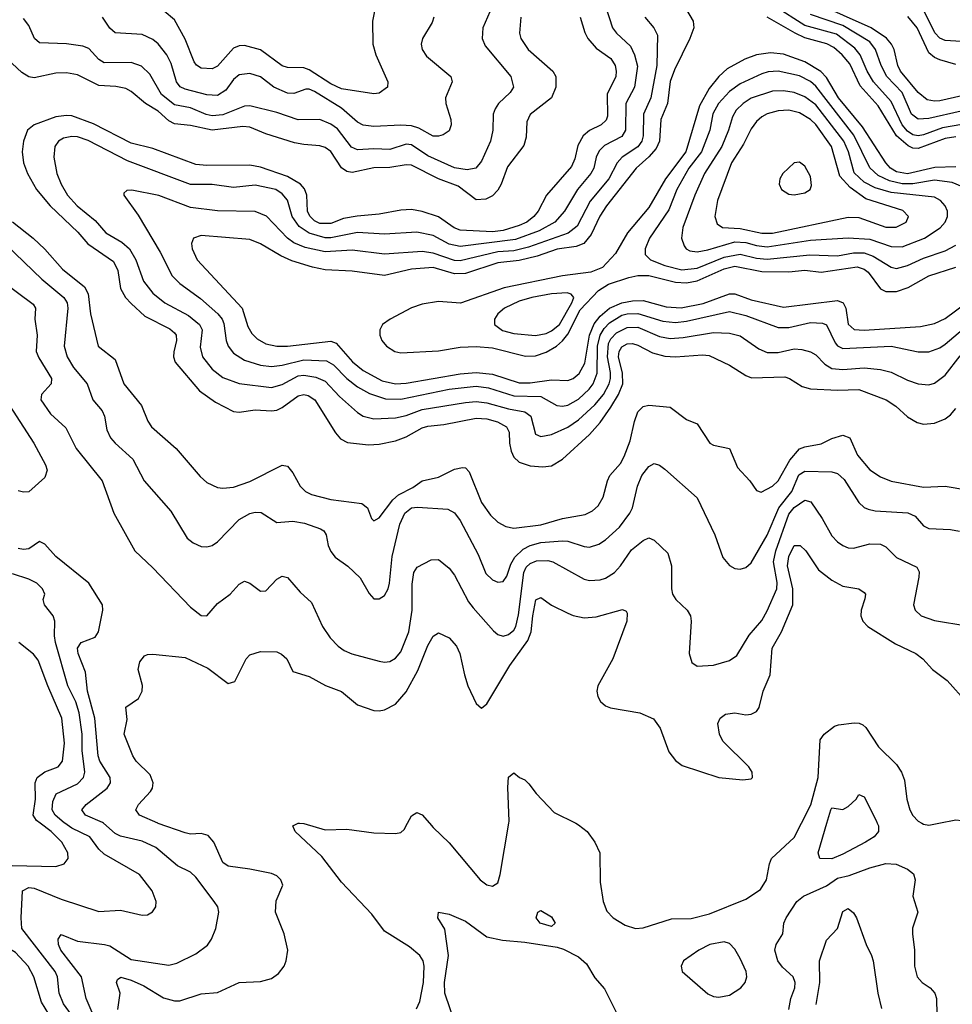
# Model space of a CAD drawing. Header units: inches. Extents: x 1308407 to 1441228, y 959628 to 1036311.
# Tile 113 of 256: x 1371076 to 1374537, y 989329 to 992980. Entities that reach past the tile are written whole.
import ezdxf

# ---------------------------------------------------------------- set-up
doc = ezdxf.new("R2010")
doc.units = ezdxf.units.IN
doc.header["$MEASUREMENT"] = 0
doc.layers.add('B3978', color=7, linetype='Continuous')
doc.layers.add('B3979', color=7, linetype='Continuous')

msp = doc.modelspace()

# ---------------------------------------------------------------- linework, layer by layer
at = {"layer": 'B3978', "color": 5}
for points, elevation in [([(1371197.7, 989270), (1371157.1, 989337.1), (1371128.6, 989430), (1371107.2, 989470), (1371060.7, 989520.7), (1371048.3, 989528.3), (1370998.7, 989538.7), (1370987.9, 989547.9), (1370983.5, 989563.5), (1370980.3, 989610), (1370985.1, 989670), (1370971.9, 989730), (1370968.4, 989770), (1370972.1, 989807.9), (1370985.1, 989830), (1371003.1, 989836.9), (1371050, 989843.3), (1371210, 989840.2), (1371241.6, 989850), (1371255.8, 989870), (1371255, 989890), (1371232.8, 989930), (1371192.3, 989970), (1371151.5, 990000)], 3080), ([(1371268.4, 989290), (1371238.3, 989330), (1371222.7, 989370), (1371216.1, 989430), (1371207.5, 989450), (1371084.3, 989610), (1371081.3, 989650), (1371086.9, 989750), (1371110, 989762.5), (1371130, 989758.9), (1371230, 989718.7), (1371370, 989673.2), (1371450, 989677.4), (1371530, 989658.9), (1371550, 989661.1), (1371568.5, 989671.5), (1371581.3, 989690), (1371582.6, 989710), (1371567.4, 989750), (1371520.4, 989810), (1371390, 989885), (1371370, 989903.7), (1371336, 989950), (1371270, 989982.2), (1371243.7, 990000)], 3060), ([(1371349.2, 989289.2), (1371322.3, 989350), (1371305.5, 989430), (1371228.3, 989530), (1371219.9, 989550), (1371218.7, 989570), (1371230, 989587), (1371290, 989562.3), (1371390.6, 989550.6), (1371410, 989545.3), (1371490, 989494.6), (1371630, 989473.5), (1371658.7, 989481.3), (1371730, 989516.5), (1371772.5, 989547.5), (1371787.6, 989570), (1371803.9, 989610), (1371815.4, 989670), (1371811.1, 989690), (1371798.2, 989710), (1371730, 989799.8), (1371710, 989818.6), (1371661.8, 989841.8), (1371581.6, 989910), (1371530, 989933.3), (1371450, 989951.9), (1371430, 989962.5), (1371386.8, 990000)], 3040), ([(1371440.2, 989310), (1371448.4, 989370), (1371435.8, 989410), (1371439.3, 989420.7), (1371450.9, 989429.1), (1371490, 989418.6), (1371536.7, 989396.7), (1371610, 989352.2), (1371650, 989341.3), (1371670, 989342.1), (1371750, 989367.9), (1371810, 989372), (1371890, 989409.2), (1371970, 989413.2), (1372010, 989424.9), (1372036.9, 989443.1), (1372057.7, 989470), (1372065.4, 989490), (1372071.1, 989530), (1372057.8, 989590), (1372025.4, 989670), (1372027.8, 989712.2), (1372052, 989770), (1372045.7, 989790), (1372030, 989805.7), (1372010, 989813.8), (1371930, 989829.9), (1371850, 989840.7), (1371830, 989854.5), (1371796.8, 989930), (1371774.9, 989954.9), (1371750, 989961.7), (1371710, 989960.2), (1371690, 989964.2), (1371590, 989999.2), (1371588.2, 990000)], 3020), ([(1372548.5, 989311.5), (1372560.5, 989339.5), (1372574, 989410), (1372577.5, 989470), (1372572.7, 989490), (1372561, 989510), (1372522.3, 989542.3), (1372430, 989599.4), (1372382.4, 989662.4), (1372270, 989781.4), (1372197, 989877), (1372098, 989970), (1372089.7, 989990.3), (1372109.4, 990000)], 2980), ([(1372114.5, 990000), (1372130, 989999), (1372210, 989975.3), (1372290, 989978), (1372390, 989964.4), (1372470, 989961.7), (1372490, 989965.3), (1372503.3, 989976.7), (1372515.4, 990000)], 2980), ([(1372596.8, 990000), (1372610, 989984.2), (1372670, 989927.2), (1372785.2, 989790), (1372810, 989771.6), (1372830, 989766.3), (1372850, 989779.3), (1372859.1, 989810), (1372891.2, 990000)], 2980), ([(1373139.4, 990000), (1373150, 989994.7), (1373182, 989970), (1373210.3, 989930), (1373228.9, 989890), (1373230, 989782), (1373241.3, 989710), (1373254.5, 989674.5), (1373277.6, 989650), (1373322.3, 989622.3), (1373361, 989610), (1373390, 989612.3), (1373494.6, 989645.4), (1373567.4, 989647.4), (1373635.5, 989664.5), (1373770, 989718.9), (1373825.3, 989754.7), (1373846.7, 989790), (1373858.1, 989850), (1373866.3, 989870), (1373950, 989947.8), (1373977, 990000)], 2980), ([(1374258.2, 990000), (1374262.2, 989990), (1374262.9, 989970), (1374246.3, 989950), (1374214.1, 989930), (1374130, 989885.1), (1374090, 989868.7), (1374045.6, 989870), (1374038.5, 989890), (1374070.8, 990000)], 2960), ([(1374423.4, 990000), (1374430, 989996.2), (1374450, 989992.8), (1374486.4, 990000)], 2980), ([(1373930.6, 989309.4), (1373938, 989350), (1373952.7, 989390), (1373954, 989410), (1373945.7, 989430), (1373906.7, 989466.7), (1373889.6, 989489.6), (1373878.3, 989530), (1373883.5, 989550), (1373907.9, 989590), (1373911.4, 989630), (1373919.8, 989650), (1373959.6, 989710), (1373984.2, 989730), (1374070, 989768.3), (1374110, 989796.8), (1374153.8, 989806.2), (1374230, 989834.9), (1374290.5, 989850.5), (1374328.2, 989848.2), (1374370.5, 989830), (1374393, 989813), (1374398.3, 989790), (1374390.2, 989730), (1374409.1, 989670), (1374389.5, 989610.5), (1374388.6, 989590), (1374396.6, 989530), (1374396.3, 989470), (1374406.5, 989430), (1374424.9, 989410), (1374454.3, 989390), (1374471.2, 989370), (1374477.5, 989350), (1374479.8, 989290)], 2960), ([(1372693.7, 989253.7), (1372653.8, 989370), (1372652.4, 989410), (1372666.7, 989510), (1372653.1, 989606.9), (1372627.3, 989650), (1372629.8, 989670.2), (1372670, 989662.6), (1372730, 989637.2), (1372810, 989579), (1372867.2, 989567.2), (1372950, 989559.4), (1373070, 989540.5), (1373093.4, 989533.4), (1373150, 989504.8), (1373179.2, 989479.2), (1373210, 989426.7), (1373246.1, 989386.1), (1373294.3, 989290)], 2960), ([(1374031.8, 989328.2), (1374044.6, 989410), (1374043.2, 989490), (1374070, 989567.2), (1374110.9, 989610), (1374130, 989673.4), (1374150, 989684.4), (1374170, 989668), (1374181.1, 989650), (1374216.9, 989550), (1374236.5, 989510), (1374243.2, 989490), (1374260.2, 989370), (1374273.5, 989313.5)], 2940)]:
    msp.add_lwpolyline(points, dxfattribs=dict(at, elevation=elevation))
for points, elevation in [([(1373050, 989617), (1373007.8, 989630), (1372992.7, 989650), (1372999, 989670), (1373010, 989676.3), (1373050, 989653.4), (1373063, 989630)], 2960), ([(1373690, 989561), (1373637.3, 989550), (1373595.5, 989530), (1373539.1, 989490), (1373530.7, 989470), (1373534.8, 989450), (1373630, 989368), (1373650, 989358), (1373670, 989354.9), (1373710, 989363.1), (1373751.6, 989390), (1373767.8, 989410), (1373774.3, 989430), (1373772.1, 989450), (1373750, 989498), (1373730, 989532.6), (1373710, 989553.7)], 2980)]:
    msp.add_lwpolyline(points, close=True, dxfattribs=dict(at, elevation=elevation))
at = {"layer": 'B3979', "color": 5}
for points, elevation in [([(1372403.6, 993070), (1372384.8, 992975.2), (1372386.9, 992890), (1372397.3, 992850), (1372442.7, 992750), (1372440.3, 992730), (1372410, 992708.4), (1372390, 992705.9), (1372270, 992723.6), (1372230, 992742.5), (1372150, 992794.5), (1372130, 992802.2), (1372070, 992802.7), (1372050, 992809.4), (1371970, 992868.5), (1371910, 992884.2), (1371890, 992883.7), (1371870, 992875.3), (1371810, 992808.1), (1371790, 992797.8), (1371750, 992800.5), (1371731.8, 992811.8), (1371723.5, 992823.5), (1371690, 992908), (1371650, 992979.8), (1371612.3, 993012.3)], 3020), ([(1373530.9, 993050), (1373575.1, 992975.1), (1373577.1, 992950), (1373563, 992910), (1373506.1, 992793.9), (1373490, 992750.9), (1373479.7, 992670), (1373454.7, 992610), (1373450.3, 992530), (1373437.3, 992502.7), (1373410, 992471.4), (1373364, 992430), (1373253.5, 992290), (1373228.7, 992251.3), (1373196.8, 992183.2), (1373169.8, 992150.2), (1373141.4, 992138.6), (1373070, 992128.9), (1372996.3, 992103.7), (1372930, 992087.2), (1372850, 992079), (1372730, 992039.2), (1372690, 992038.1), (1372610, 992061), (1372530, 992054.7), (1372430, 992031.7), (1372310, 992047.1), (1372210, 992053.1), (1372162.3, 992062.3), (1372085.8, 992085.8), (1372044.6, 992104.6), (1371970, 992149.3), (1371930, 992164.6), (1371750, 992179.8), (1371721.3, 992170), (1371713.6, 992150), (1371716.3, 992130), (1371734.3, 992090), (1371901.7, 991910), (1371922.9, 991842.9), (1371937.1, 991817.1), (1371957, 991797), (1371990, 991778.7), (1372029.7, 991769.7), (1372069.3, 991769.3), (1372230, 991788.5), (1372250, 991780.3), (1372311.3, 991711.3), (1372350, 991679.5), (1372421.4, 991641.4), (1372470, 991630.1), (1372510, 991632.2), (1372710, 991666.7), (1372770, 991671.7), (1372830, 991665.2), (1372930, 991633.5), (1372970, 991634), (1373050, 991644.2), (1373110, 991642.8), (1373130, 991649.1), (1373151.9, 991668.1), (1373173.1, 991706.9), (1373189.8, 991810), (1373207.3, 991852.7), (1373230, 991880.7), (1373264.7, 991910), (1373310.1, 991930.1), (1373350, 991937.9), (1373390, 991938.5), (1373474.9, 991914.9), (1373530, 991912.3), (1373612.1, 991927.9), (1373710, 991964.1), (1373730, 991964.2), (1373790, 991941.5), (1373910, 991913.8), (1374110, 991938.7), (1374131.3, 991930), (1374141, 991910), (1374150.8, 991850.8), (1374171.9, 991831.9), (1374210, 991828.5), (1374418, 991842), (1374470, 991853.3), (1374510, 991871.6), (1374630, 991961.7)], 3180), ([(1373250.1, 993030), (1373276.2, 992950), (1373290.1, 992930), (1373342.5, 992882.5), (1373357.9, 992850), (1373367.9, 992807.9), (1373357.5, 992730), (1373325.8, 992670), (1373323.4, 992570), (1373310, 992547.7), (1373246.6, 992513.4), (1373226.2, 992493.8), (1373215.1, 992470), (1373206, 992430), (1373195.2, 992410), (1373146.3, 992350), (1373097.8, 992270), (1373062.2, 992230), (1373003.2, 992196.8), (1372915.4, 992164.6), (1372710, 992139.5), (1372670, 992147.8), (1372610, 992180.3), (1372550, 992192.7), (1372430, 992185.4), (1372330, 992191.2), (1372230, 992170.9), (1372210, 992171.1), (1372150, 992188.1), (1372112.9, 992212.9), (1372087.3, 992250), (1372070, 992310.6), (1372050, 992334.8), (1372026, 992350), (1371950, 992367.2), (1371870, 992357.5), (1371790, 992369.5), (1371710, 992368.6), (1371476.4, 992456.4), (1371330, 992531.8), (1371290, 992545.8), (1371270, 992547.6), (1371238.9, 992541.1), (1371219.7, 992530), (1371206.9, 992510), (1371202.7, 992470), (1371213.5, 992410), (1371229.6, 992370), (1371253.5, 992330), (1371289.8, 992289.8), (1371355.7, 992235.7), (1371396.3, 992190), (1371455.6, 992155.6), (1371483.6, 992130), (1371506.9, 992090), (1371535, 992010), (1371570, 991965.6), (1371614.2, 991930), (1371702.7, 991882.7), (1371743.1, 991850), (1371753.3, 991830), (1371745.9, 991765.9), (1371754.1, 991730), (1371790, 991684.8), (1371830, 991652.9), (1371890, 991630.6), (1372010, 991616.7), (1372050, 991626.9), (1372110, 991659), (1372130, 991661.8), (1372174.5, 991654.5), (1372210, 991639.4), (1372262.7, 991582.7), (1372330, 991523.3), (1372350.5, 991510.5), (1372390, 991500.3), (1372470, 991503.8), (1372510, 991512.8), (1372570, 991535.1), (1372730, 991561), (1372770, 991563.8), (1372810, 991558.9), (1372890, 991536.5), (1372950, 991525.6), (1372972.7, 991510), (1372990, 991443.5), (1373010, 991434.8), (1373050, 991442.2), (1373110, 991469.6), (1373150, 991496.1), (1373210, 991552.4), (1373242.1, 991590), (1373262.9, 991630), (1373267.9, 991650), (1373267.8, 991672.2), (1373256.7, 991730), (1373261.1, 991778.9), (1373270, 991797.2), (1373290, 991818.4), (1373330, 991838.4), (1373370, 991839.9), (1373450, 991805.9), (1373490, 991798.1), (1373538.5, 991801.5), (1373650, 991820.4), (1373710, 991818.2), (1373750, 991807.3), (1373819.2, 991759.2), (1373850, 991746.1), (1373890, 991746.5), (1373950, 991759.1), (1373977.7, 991757.7), (1374010, 991748.8), (1374030, 991737), (1374063.1, 991703.1), (1374090, 991687.1), (1374130, 991682.7), (1374209.7, 991689.7), (1374270, 991683.1), (1374310, 991673), (1374370, 991643.5), (1374410, 991629.4), (1374450, 991626.4), (1374470, 991632.3), (1374510, 991661.9), (1374566.2, 991733.8)], 3140), ([(1374571.9, 992591.9), (1374500.7, 992579.3), (1374430, 992553.1), (1374410, 992549), (1374390, 992552.9), (1374370, 992567), (1374351.1, 992590), (1374310, 992677.4), (1374244.7, 992750), (1374220.5, 992790), (1374195.2, 992850), (1374174.8, 992874.8), (1374106.5, 992926.5), (1373990, 992959), (1373877.1, 993030)], 3160), ([(1374670, 992719.9), (1374490, 992679.9), (1374470, 992677.9), (1374443.1, 992683.1), (1374410, 992710.3), (1374344.2, 992790), (1374335, 992810), (1374320.6, 992870), (1374310.6, 992890), (1374292, 992912), (1374235.1, 992950), (1374030, 993041.7)], 3120), ([(1374610, 992896.6), (1374510, 992903.6), (1374490, 992912.3), (1374472.1, 992932.1), (1374431.9, 993011.9)], 3060), ([(1372935.8, 992990), (1372930.8, 992930), (1372935, 992910), (1372963.2, 992870), (1373053.9, 992790), (1373065.9, 992770), (1373066, 992730), (1373048.9, 992690), (1372970, 992628.7), (1372957.9, 992602.1), (1372955.7, 992544.3), (1372946.3, 992513.7), (1372886, 992434), (1372862.3, 992370), (1372850, 992348.2), (1372830, 992326.9), (1372805.9, 992314.1), (1372770, 992312.1), (1372703.4, 992363.4), (1372630, 992390.6), (1372530, 992441.4), (1372510, 992442.1), (1372450, 992431.8), (1372390, 992430.6), (1372310, 992414.2), (1372290, 992416.7), (1372270, 992431.2), (1372231, 992491), (1372210, 992505.9), (1372190, 992512.9), (1372130, 992517), (1372095.9, 992524.1), (1371990, 992557), (1371930, 992581.5), (1371903.9, 992583.9), (1371790, 992570.4), (1371710, 992587.3), (1371650, 992594), (1371630, 992605.5), (1371590, 992640.8), (1371543, 992670), (1371490, 992714.1), (1371470, 992724.5), (1371432.7, 992732.7), (1371370, 992736.6), (1371290, 992775.8), (1371250, 992783.4), (1371210, 992782.2), (1371130, 992764.5), (1371110, 992768), (1371084.6, 992784.6), (1371030, 992835.5)], 3080), ([(1373155.7, 992990), (1373172.5, 992932.5), (1373183.8, 992910), (1373214.9, 992874.9), (1373270, 992836.2), (1373285.3, 992810), (1373289.6, 992790), (1373287.9, 992770), (1373256.3, 992703.7), (1373257.1, 992622.9), (1373252.3, 992607.7), (1373234.2, 992590), (1373190.7, 992569.3), (1373166.6, 992550), (1373146.8, 992513.2), (1373135.4, 992464.6), (1373123.6, 992436.4), (1373030.4, 992329.6), (1373000.3, 992270), (1372984.3, 992250), (1372957.5, 992230), (1372930, 992217.1), (1372870, 992198.7), (1372830, 992193), (1372710, 992199.3), (1372687.9, 992207.9), (1372630, 992248.7), (1372570, 992269.5), (1372530, 992275.8), (1372490, 992274.3), (1372410, 992259.4), (1372327.8, 992252.2), (1372277.6, 992242.4), (1372230, 992225), (1372190, 992224.3), (1372170, 992234.6), (1372152.1, 992252.1), (1372144.6, 992270), (1372141.2, 992330), (1372132.8, 992352.8), (1372118.5, 992370), (1372070, 992398.4), (1371970, 992433), (1371930, 992440.5), (1371770, 992439.6), (1371730, 992443.5), (1371570, 992503), (1371490, 992522.7), (1371350, 992593.8), (1371270, 992623.3), (1371250, 992625.4), (1371210, 992620.3), (1371129.3, 992590.7), (1371105.4, 992570), (1371090.1, 992530), (1371085.6, 992490), (1371090.1, 992450), (1371104.7, 992410), (1371138.9, 992350), (1371189.2, 992290), (1371292, 992192), (1371328.9, 992148.9), (1371423.8, 992083.8), (1371440.1, 992050), (1371450, 991982.9), (1371469.2, 991950), (1371490, 991927.4), (1371540.3, 991880.3), (1371633.2, 991833.2), (1371650, 991819), (1371656.4, 991810), (1371658.4, 991790), (1371647.9, 991747.9), (1371646.9, 991730), (1371652.4, 991710), (1371743.7, 991603.7), (1371802.3, 991562.3), (1371870, 991527.8), (1371890, 991524.8), (1371950, 991533.4), (1372010, 991529.1), (1372030, 991532), (1372050, 991541.5), (1372110, 991585.5), (1372130, 991590.1), (1372146.4, 991586.4), (1372170.7, 991570), (1372247.7, 991447.7), (1372266.3, 991426.3), (1372292.8, 991412.8), (1372370, 991403.3), (1372410, 991405.7), (1372470, 991418.9), (1372510, 991433.6), (1372570, 991466.7), (1372590, 991472.3), (1372650, 991478.5), (1372770, 991502.3), (1372810, 991500.6), (1372849, 991489), (1372882.2, 991470), (1372891.8, 991450), (1372893.2, 991410), (1372899.7, 991379.7), (1372910, 991358.4), (1372930, 991339.5), (1372970, 991325.7), (1373017.5, 991322.5), (1373050, 991326), (1373090, 991350.1), (1373190, 991441.6), (1373230, 991485.9), (1373270, 991542.8), (1373297.7, 991590), (1373314.2, 991630), (1373312.9, 991670), (1373298.3, 991730), (1373300.5, 991750), (1373310, 991767.3), (1373330, 991777.9), (1373350, 991779.3), (1373370, 991773.3), (1373424.6, 991744.6), (1373470, 991732.5), (1373510.1, 991730.1), (1373610, 991737.5), (1373634.4, 991734.4), (1373710, 991698.7), (1373770, 991660.9), (1373792.1, 991652.1), (1373915.4, 991655.4), (1373932.9, 991650), (1373979.8, 991619.8), (1374010, 991610.7), (1374110, 991606.3), (1374190, 991608.4), (1374290.8, 991570.8), (1374326.9, 991546.9), (1374370, 991507.9), (1374406.7, 991486.7), (1374430, 991480.8), (1374470, 991483.5), (1374510, 991499.8), (1374530, 991514.5), (1374550, 991538.8)], 3120), ([(1372820.8, 993010), (1372795.1, 992950), (1372791.8, 992910), (1372803.6, 992883.6), (1372898.8, 992770), (1372908.2, 992730), (1372895.5, 992710), (1372852.5, 992670), (1372839.8, 992650), (1372832.8, 992630), (1372832.2, 992570), (1372822.6, 992530), (1372790, 992456), (1372768.8, 992430), (1372737, 992423), (1372690, 992430.3), (1372590, 992475), (1372530, 992516.2), (1372510, 992518.8), (1372450, 992498.9), (1372390, 992501.5), (1372330, 992497.5), (1372307.5, 992507.5), (1372255.7, 992575.7), (1372230, 992592.6), (1372190, 992610.4), (1372110, 992608.9), (1372030, 992636), (1371930, 992661.4), (1371910, 992659.7), (1371830, 992627.2), (1371790, 992624.2), (1371768.2, 992628.2), (1371710, 992653.3), (1371650, 992664.2), (1371602.6, 992702.6), (1371558.7, 992778.7), (1371528.4, 992808.4), (1371490, 992821.9), (1371390, 992820.5), (1371370, 992832.9), (1371333.1, 992873.1), (1371310, 992882.6), (1371250, 992890.4), (1371150, 992894.8), (1371130.5, 992910.5), (1371110, 992958.3), (1371090, 992985.3)], 3060), ([(1372613.4, 992990), (1372606.7, 992970), (1372571.3, 992910), (1372565.6, 992890), (1372569.3, 992870), (1372585, 992845), (1372675.6, 992770), (1372681.1, 992750), (1372655.5, 992690), (1372656.9, 992670), (1372675.8, 992610), (1372676.9, 992590), (1372670, 992568.2), (1372647.2, 992552.8), (1372630, 992547.8), (1372610, 992548.1), (1372557.5, 992577.5), (1372530, 992587.1), (1372490, 992589.1), (1372390, 992583.6), (1372350, 992589.4), (1372330, 992600.4), (1372270, 992652.4), (1372170, 992714), (1372150, 992722.9), (1372137.5, 992722.5), (1372093.7, 992706.3), (1372070, 992707.8), (1372018.6, 992730), (1371970, 992768.2), (1371930, 992781.2), (1371890, 992775.6), (1371870, 992758), (1371841.6, 992718.4), (1371810, 992699.2), (1371770, 992701.6), (1371690, 992722.9), (1371671.9, 992731.9), (1371658.5, 992750), (1371638.2, 992818.2), (1371622.7, 992850), (1371590.3, 992890.3), (1371570, 992906.7), (1371530, 992924.9), (1371430, 992931.2), (1371410, 992949), (1371383.7, 992990)], 3040), ([(1373395.2, 992990), (1373429.6, 992949.6), (1373443.3, 992923.3), (1373440.6, 992810), (1373418.1, 992690), (1373390.8, 992630), (1373390.1, 992550), (1373384.7, 992530), (1373370, 992508.3), (1373311.4, 992470), (1373293.5, 992450), (1373261.9, 992390), (1373193, 992307), (1373145, 992215), (1373111.8, 992188.2), (1372963.9, 992136.1), (1372910, 992123.3), (1372850, 992119.7), (1372710, 992086.2), (1372690, 992086.7), (1372610, 992114.9), (1372570, 992120.9), (1372430, 992110.8), (1372310, 992125.6), (1372210, 992118.8), (1372135.8, 992135.8), (1372093.3, 992153.3), (1372070.2, 992170.2), (1371991.3, 992251.3), (1371950, 992268.9), (1371810, 992271.4), (1371710, 992283.5), (1371591.8, 992328.2), (1371492.2, 992347.8), (1371473.4, 992346.6), (1371462.5, 992337.5), (1371462, 992330), (1371515.6, 992255.6), (1371597.8, 992117.8), (1371642, 992030), (1371670, 992002.2), (1371746.5, 991946.5), (1371811.7, 991890), (1371827.3, 991870), (1371833.4, 991853.4), (1371841.8, 991790), (1371850.1, 991770.1), (1371870, 991744.1), (1371910, 991718.1), (1371970, 991698.7), (1372010, 991693.8), (1372050, 991698.9), (1372130, 991719.1), (1372214.6, 991714.6), (1372240.6, 991700.6), (1372289.6, 991649.6), (1372330, 991618.9), (1372373.8, 991593.8), (1372433.9, 991573.9), (1372490, 991573), (1372670, 991610.1), (1372770, 991620.9), (1372815.2, 991615.2), (1372910, 991585.8), (1373010, 991582.7), (1373069.7, 991549.7), (1373090, 991546.8), (1373110, 991550.1), (1373150, 991572.9), (1373189.5, 991610), (1373203.7, 991630), (1373219.4, 991670), (1373220.3, 991770), (1373230, 991810), (1373244.7, 991835.3), (1373264, 991856), (1373310, 991884.7), (1373330, 991889.8), (1373370, 991891), (1373462, 991862), (1373510, 991857.8), (1373550, 991862.6), (1373710, 991897.8), (1373770, 991882.7), (1373890, 991839), (1373930, 991839.3), (1374010, 991857.2), (1374055.3, 991855.3), (1374070, 991848.6), (1374101.7, 991781.7), (1374110.7, 991770.7), (1374130, 991761.3), (1374310, 991769.3), (1374410, 991749.1), (1374450, 991749), (1374490, 991763.4), (1374510, 991777.3), (1374630, 991878.8)], 3160), ([(1374550, 992545.4), (1374510, 992539.1), (1374410, 992503.2), (1374390, 992504.3), (1374372.4, 992512.4), (1374329.4, 992550), (1374260.9, 992660.9), (1374195, 992735), (1374156.4, 992816.4), (1374128.5, 992850), (1374096.7, 992876.7), (1374071.2, 992891.2), (1373990, 992912.6), (1373953.3, 992930), (1373849.5, 992989.5)], 3180), ([(1374570, 992641.5), (1374450, 992614), (1374410, 992611.5), (1374385.5, 992630), (1374350.1, 992710.1), (1374293.2, 992770), (1374272.5, 992810), (1374251.7, 992870), (1374230, 992897.9), (1374130, 992959), (1374010, 992999.4)], 3140), ([(1374550, 992814.3), (1374490, 992831.9), (1374470, 992840.3), (1374450, 992857.1), (1374405.8, 992950), (1374371.9, 992991.9)], 3080), ([(1374550, 992434.7), (1374471.7, 992431.7), (1374370, 992408.6), (1374330, 992416.4), (1374306.8, 992430), (1374289.4, 992449.4), (1374203, 992583), (1374114, 992690), (1374070, 992766.2), (1374048.6, 992788.6), (1373990, 992824.5), (1373910, 992851.9), (1373862.6, 992857.4), (1373810, 992849.5), (1373766.6, 992833.4), (1373701.8, 992798.2), (1373670, 992769.9), (1373634.3, 992725.7), (1373599, 992661), (1373547.6, 992490), (1373472.9, 992390), (1373410, 992283.2), (1373331.8, 992190), (1373286.3, 992113.7), (1373238.3, 992061.7), (1373195.6, 992044.4), (1373090, 992030.2), (1372874.3, 991985.7), (1372711.3, 991928.7), (1372630, 991935), (1372570, 991925.8), (1372530, 991911.2), (1372450.2, 991870), (1372422.8, 991850), (1372412.6, 991830), (1372412.8, 991810), (1372420.4, 991790), (1372436.8, 991770), (1372467.6, 991750), (1372490, 991744.7), (1372630, 991751.7), (1372710, 991765.2), (1372770, 991767.7), (1372830, 991763.1), (1372953, 991733), (1372990, 991733.9), (1373030, 991747.8), (1373067.6, 991770), (1373090.5, 991789.5), (1373110, 991814.5), (1373156.2, 991903.8), (1373223.9, 991976.1), (1373261.1, 991998.9), (1373335.9, 992024.1), (1373370, 992031.6), (1373410, 992031.8), (1373510, 992006.4), (1373550, 992004.5), (1373590, 992011.8), (1373690, 992055.9), (1373730, 992065.8), (1373830, 992046.8), (1373930, 992044.6), (1373990, 992051.2), (1374050, 992043.8), (1374183.5, 992063.5), (1374210, 992055.4), (1374224.3, 992044.3), (1374270, 991982.3), (1374290, 991971.9), (1374330, 991972.4), (1374372.7, 991987.3), (1374450, 992030.1), (1374550, 992062.9)], 3220), ([(1374597.5, 992350), (1374536.2, 992376.2), (1374470, 992385.1), (1374390, 992371.9), (1374350, 992371.8), (1374303, 992383), (1374262.1, 992402.1), (1374230.9, 992430.9), (1374171.7, 992551.7), (1374030, 992733.6), (1374010, 992750.6), (1373970, 992771.9), (1373890, 992789.6), (1373853, 992787), (1373830, 992780.1), (1373750, 992742.5), (1373710, 992713.5), (1373668.6, 992670), (1373648.6, 992631.4), (1373636.4, 992570), (1373606.3, 992490), (1373558.4, 992430), (1373515, 992350), (1373484.3, 992275.7), (1373413.3, 992170), (1373397.5, 992130), (1373397.4, 992110), (1373416.5, 992090), (1373470, 992068.3), (1373532.6, 992052.6), (1373590, 992059), (1373690, 992099.6), (1373750, 992111.2), (1373810, 992095.8), (1373850, 992092.3), (1374008.5, 992108.5), (1374110, 992104.3), (1374170, 992115.1), (1374210, 992115.9), (1374243.4, 992103.4), (1374310, 992062.8), (1374330, 992057.4), (1374370, 992068.2), (1374430, 992096.4), (1374510, 992123), (1374550, 992143.9)], 3240), ([(1371050, 992231), (1371126, 992170), (1371170, 992129), (1371234.6, 992054.6), (1371317.1, 991990), (1371330, 991964.2), (1371338.9, 991890), (1371367, 991770), (1371430, 991719.6), (1371462.4, 991630), (1371528.1, 991550), (1371551.1, 991491.1), (1371565.8, 991470), (1371656.2, 991390), (1371745.6, 991285.6), (1371770, 991263.9), (1371810, 991245.4), (1371830, 991242.3), (1371870, 991246.8), (1371930, 991267.3), (1372050, 991327.6), (1372070, 991324.2), (1372090, 991299.6), (1372117.2, 991250), (1372136.5, 991230), (1372159.4, 991219.4), (1372230, 991200.6), (1372345.9, 991185.9), (1372366.5, 991170), (1372381.3, 991130), (1372390, 991122), (1372410, 991132.9), (1372460.6, 991199.4), (1372482.3, 991217.7), (1372534.8, 991245.2), (1372570, 991270.1), (1372630, 991284.2), (1372690, 991313.7), (1372719.6, 991319.6), (1372730, 991318.2), (1372743.6, 991303.6), (1372789.4, 991189.4), (1372822.8, 991142.8), (1372850, 991116.3), (1372880.5, 991100.5), (1372910, 991095), (1373010, 991106.7), (1373090.6, 991130.6), (1373174.4, 991145.6), (1373201.3, 991158.7), (1373222.1, 991177.9), (1373240.5, 991210), (1373256.6, 991270), (1373266.4, 991290), (1373305.4, 991334.6), (1373319.5, 991360.5), (1373341.5, 991418.5), (1373357.4, 991490), (1373370, 991525.5), (1373390, 991546.1), (1373410, 991550.8), (1373490, 991543), (1373550, 991497.2), (1373590, 991480.9), (1373637.4, 991410), (1373650, 991402.3), (1373710.2, 991390.2), (1373739.8, 991319.8), (1373784.7, 991270), (1373810, 991234), (1373827.9, 991227.9), (1373870, 991250.2), (1373890, 991270.2), (1373933.2, 991346.8), (1373970, 991388.6), (1373990, 991396.8), (1374050, 991407.6), (1374090, 991427.2), (1374130, 991439.3), (1374156, 991430), (1374184.9, 991364.9), (1374230, 991311.5), (1374270, 991285.1), (1374309.2, 991269.2), (1374430, 991247.2), (1374510, 991250.6), (1374590, 991236.6)], 3080), ([(1371025.4, 992145.4), (1371158.5, 992018.5), (1371239.5, 991950), (1371251.8, 991930), (1371254.4, 991910), (1371241.1, 991770), (1371252.3, 991730), (1371276.2, 991690), (1371325.9, 991630), (1371347.3, 991570), (1371382.7, 991530), (1371390.9, 991510), (1371398.9, 991458.9), (1371412.9, 991430), (1371430, 991409.3), (1371495.9, 991350), (1371538.2, 991270), (1371637.3, 991157.3), (1371697.7, 991057.7), (1371719.7, 991039.7), (1371750, 991026.9), (1371770, 991025.2), (1371790, 991030.2), (1371810, 991043.8), (1371890, 991127.1), (1371930, 991148.6), (1371950, 991154.3), (1371972.2, 991152.2), (1372030, 991115.6), (1372090, 991120.8), (1372133, 991113), (1372192.3, 991092.3), (1372204.1, 991084.1), (1372213.8, 991070), (1372220.6, 991030), (1372230, 991007.4), (1372247.3, 990987.3), (1372293.6, 990953.6), (1372339, 990910), (1372372.7, 990852.7), (1372390, 990833), (1372410, 990832.2), (1372430, 990844.9), (1372443.9, 990870), (1372448.8, 990890), (1372458.1, 990990), (1372486.4, 991110), (1372504.7, 991150), (1372529.8, 991170), (1372552.6, 991172.6), (1372664.5, 991164.5), (1372690, 991151.3), (1372710, 991123.2), (1372777.4, 990997.4), (1372806.1, 990926.1), (1372830, 990902.9), (1372850, 990894), (1372870, 990896.5), (1372883.3, 990916.7), (1372898.8, 990961.2), (1372913.5, 990986.5), (1372943.9, 991016.1), (1372970, 991030.7), (1373010, 991041), (1373090, 991047.9), (1373110, 991046.7), (1373170, 991026.5), (1373190, 991024.5), (1373225.2, 991034.8), (1373250, 991051.5), (1373301.2, 991098.8), (1373340.5, 991150), (1373350.5, 991170), (1373367.9, 991250), (1373384, 991290), (1373410, 991323.2), (1373430, 991334), (1373450, 991327.9), (1373470, 991313.6), (1373590, 991206.7), (1373655.9, 991070), (1373685.4, 990985.4), (1373710, 990956.4), (1373730, 990945.3), (1373750, 990942.6), (1373770, 990948.8), (1373790, 990966), (1373850, 991068.1), (1373892.6, 991170), (1373941.6, 991230), (1373967.5, 991292.5), (1373990, 991305.7), (1374090, 991303.8), (1374110, 991297.5), (1374134.9, 991274.9), (1374189.6, 991189.6), (1374210, 991171.1), (1374224.5, 991164.5), (1374250, 991158.3), (1374371, 991151), (1374399.4, 991139.4), (1374430, 991103.2), (1374450, 991093), (1374530.2, 991090.2), (1374562.9, 991082.9)], 3060), ([(1371010, 992011.6), (1371125.8, 991925.8), (1371134.6, 991910), (1371132.5, 991870), (1371140.7, 991810), (1371137.5, 991750), (1371146.6, 991726.6), (1371193.8, 991650), (1371192.3, 991630), (1371156.6, 991590), (1371154.6, 991570), (1371190, 991519), (1371247.2, 991467.2), (1371285.1, 991390), (1371382.7, 991270), (1371424.9, 991150), (1371503.7, 991010), (1371570, 990947.9), (1371710, 990801.5), (1371750, 990770.3), (1371770.7, 990769.3), (1371810, 990814.6), (1371857.4, 990850), (1371890, 990886.7), (1371910, 990897.6), (1371930, 990890.3), (1371970, 990860.3), (1371990, 990862), (1372030, 990904.9), (1372050, 990916.5), (1372070, 990911.8), (1372116.8, 990856.8), (1372158.5, 990818.5), (1372199.7, 990730), (1372228.4, 990688.4), (1372257.3, 990657.3), (1372280.6, 990640.6), (1372308.8, 990628.8), (1372410, 990601.1), (1372430, 990597.2), (1372450, 990599.7), (1372470, 990612.3), (1372490, 990636.1), (1372519.5, 990710), (1372532.3, 990790), (1372532.9, 990887.1), (1372539.1, 990930), (1372550.6, 990949.4), (1372602.9, 990977.1), (1372630, 990978.6), (1372670, 990945.8), (1372690, 990919.7), (1372741.4, 990821.4), (1372758.5, 990798.5), (1372833.7, 990713.7), (1372850, 990699.6), (1372870, 990694.2), (1372890, 990700.2), (1372910, 990716.3), (1372917.3, 990730), (1372927.4, 990772.6), (1372946.5, 990930), (1372955.7, 990950), (1372970, 990964), (1372993.8, 990973.8), (1373035.2, 990975.2), (1373054.4, 990970), (1373170, 990906), (1373190, 990900.8), (1373230, 990903), (1373250, 990908.8), (1373283.4, 990930), (1373305.6, 990954.4), (1373346.1, 991013.9), (1373390, 991049.4), (1373410, 991058.2), (1373430, 991050.3), (1373481.6, 991001.6), (1373494.7, 990954.7), (1373494.7, 990870), (1373498.6, 990850), (1373510.3, 990830), (1373553.4, 990790), (1373564.6, 990770), (1373567.6, 990750), (1373560.3, 990630), (1373570, 990596), (1373590, 990583.1), (1373650, 990586.7), (1373710, 990603.6), (1373737.1, 990622.9), (1373782.8, 990697.2), (1373830, 990752.4), (1373850, 990788), (1373885.6, 990870), (1373887.2, 990892.8), (1373872.9, 990970), (1373881.6, 991010), (1373930, 991146.2), (1373950, 991171.6), (1373990, 991198.3), (1374011.6, 991191.6), (1374053.5, 991130), (1374090, 991065.5), (1374110, 991043.5), (1374130, 991030.2), (1374150, 991021.8), (1374170, 991020.6), (1374230, 991036.3), (1374270, 991035), (1374290, 991025.2), (1374330, 990985.6), (1374405.2, 990950), (1374413.1, 990933.1), (1374412.9, 990912.9), (1374392.4, 990810), (1374399, 990790), (1374421.1, 990770), (1374470, 990752.5), (1374590, 990731.9)], 3040), ([(1371038.9, 991550), (1371128.3, 991410), (1371172.3, 991330), (1371178, 991310), (1371170, 991283), (1371110, 991229.7), (1371090, 991228.2), (1371070, 991232.8)], 3020), ([(1371386.8, 990000), (1371383.2, 990003.2), (1371319.8, 990030), (1371306.2, 990050), (1371323.2, 990070), (1371400.6, 990130), (1371413.2, 990150), (1371411.6, 990170), (1371373.9, 990230), (1371366.7, 990250), (1371355.4, 990390), (1371327.7, 990490), (1371320.2, 990560.2), (1371293.6, 990630), (1371290.6, 990649.4), (1371304.4, 990670), (1371356.4, 990690), (1371368, 990710), (1371384.8, 990790), (1371383.1, 990810), (1371332.4, 990890), (1371210, 990989.8), (1371170, 991035.1), (1371150, 991045.7), (1371110, 991018.4), (1371090, 991015.8), (1371070, 991019.3)], 3040), ([(1371588.2, 990000), (1371521, 990030), (1371507.4, 990050), (1371517.2, 990070), (1371561.5, 990118.5), (1371568.6, 990130), (1371571.3, 990150), (1371560, 990180), (1371508.8, 990230), (1371496.1, 990250), (1371463.5, 990330), (1371475.2, 990384.8), (1371469.8, 990430.2), (1371516.6, 990463.4), (1371530.9, 990490), (1371531.6, 990511.6), (1371515.4, 990570), (1371521.4, 990598.6), (1371539.3, 990620.7), (1371550, 990626.4), (1371570, 990627.2), (1371690, 990615), (1371774.8, 990574.8), (1371850, 990518.7), (1371873.9, 990526.1), (1371916.2, 990610), (1371930, 990624.5), (1371970, 990636.8), (1372030, 990636.2), (1372047.8, 990627.8), (1372067.2, 990610), (1372090, 990563), (1372150, 990544), (1372211.2, 990511.2), (1372270, 990489.2), (1372330, 990439.6), (1372390, 990418), (1372410, 990417.6), (1372430, 990420.2), (1372470, 990441.3), (1372510, 990487.3), (1372553.9, 990566.1), (1372590, 990658.9), (1372610, 990694.3), (1372630, 990706.5), (1372670, 990688), (1372697.5, 990657.5), (1372708.7, 990630), (1372726, 990550), (1372739.3, 990510), (1372770, 990443.8), (1372790, 990427), (1372810, 990442.6), (1372894.8, 990585.2), (1372962.1, 990677.9), (1372973.9, 990710), (1372979.7, 990770), (1372991.6, 990828.4), (1373010, 990837.6), (1373050, 990809.4), (1373110, 990779), (1373130.1, 990770.1), (1373170, 990762.4), (1373214.6, 990765.4), (1373312.7, 990792.7), (1373326.6, 990786.6), (1373330, 990778.8), (1373329.2, 990750), (1373276.5, 990610), (1373221.2, 990510), (1373217.6, 990490), (1373221.3, 990470), (1373231.1, 990451.1), (1373250, 990435.6), (1373268, 990428), (1373377.3, 990410), (1373427.8, 990387.8), (1373452.6, 990352.6), (1373485.2, 990265.2), (1373510, 990232.7), (1373534.7, 990214.7), (1373670, 990170.2), (1373759.1, 990160.9), (1373790, 990164.9), (1373795.1, 990170), (1373794, 990190), (1373781.6, 990210), (1373685.1, 990305.1), (1373672.8, 990330), (1373666.9, 990370), (1373674.8, 990390), (1373695.1, 990404.9), (1373730, 990409.3), (1373770, 990402.2), (1373790, 990404.3), (1373810, 990415.2), (1373819.4, 990430), (1373834.9, 990490), (1373860.4, 990550), (1373868.5, 990650), (1373902.5, 990710), (1373944.4, 990810), (1373945.4, 990870), (1373924.9, 990955.1), (1373930, 990988.9), (1373950, 991030.2), (1373972.4, 991030), (1373992.6, 991010), (1374040, 990940), (1374090, 990901.3), (1374130, 990879.4), (1374190.1, 990870.1), (1374210, 990856.4), (1374214.3, 990850), (1374212.6, 990832.6), (1374198.2, 990790), (1374197.1, 990770), (1374204.2, 990750), (1374222.7, 990730), (1374326, 990666), (1374401.5, 990630), (1374426.7, 990610), (1374462.6, 990570), (1374517.4, 990530), (1374590, 990448.2)], 3020), ([(1371243.7, 990000), (1371241.5, 990001.5), (1371208.1, 990030), (1371197, 990050), (1371198.7, 990081.3), (1371211.1, 990108.9), (1371290, 990146.7), (1371312.3, 990170), (1371318.2, 990190), (1371307.9, 990270), (1371308.1, 990330), (1371297.1, 990410), (1371284.6, 990450), (1371255.1, 990510), (1371209.3, 990670.7), (1371205.1, 990694.9), (1371206.1, 990750), (1371200.3, 990770), (1371167.6, 990810), (1371163, 990830), (1371169.7, 990850), (1371161.2, 990870), (1371139.3, 990890), (1371110, 990905.4), (1371050, 990925.2)], 3060), ([(1371151.5, 990000), (1371137.9, 990010), (1371126.5, 990030), (1371135.1, 990090), (1371133.8, 990150), (1371141.4, 990170), (1371170, 990191), (1371218.8, 990210), (1371234.9, 990230), (1371242.9, 990297.1), (1371232.9, 990390), (1371180.1, 990510), (1371144.7, 990604.7), (1371127.2, 990627.2), (1371073.3, 990670)], 3080), ([(1373977, 990000), (1374012.1, 990067.9), (1374039.3, 990170), (1374046.5, 990310), (1374061.2, 990330), (1374099.7, 990360.3), (1374114.2, 990365.8), (1374172.4, 990372.4), (1374191.2, 990371.2), (1374204.7, 990364.7), (1374215.2, 990355.2), (1374263, 990283), (1374330, 990217.6), (1374347.9, 990190), (1374359.7, 990159.7), (1374368.4, 990090), (1374379.5, 990050), (1374390, 990029.1), (1374410, 990007.7), (1374423.4, 990000)], 2980), ([(1372891.2, 990000), (1372892.5, 990007.5), (1372887, 990133), (1372890, 990170.8), (1372910, 990187.7), (1372930.4, 990170.4), (1372950, 990161.6), (1372965.9, 990145.9), (1372993.1, 990110), (1373059.8, 990039.8), (1373139.4, 990000)], 2980), ([(1374070.8, 990000), (1374085.4, 990050), (1374090, 990057.3), (1374130, 990051.6), (1374150, 990062), (1374180.3, 990090), (1374190, 990106.7), (1374210, 990098.4), (1374254.2, 990010), (1374258.2, 990000)], 2960), ([(1372515.4, 990000), (1372530, 990028.2), (1372550, 990040.3), (1372570, 990032), (1372596.8, 990000)], 2980), ([(1372109.4, 990000), (1372110, 990000.3), (1372114.5, 990000)], 2980), ([(1374486.4, 990000), (1374550, 990012.6), (1374570.3, 990010.3), (1374571.4, 990000)], 2980)]:
    msp.add_lwpolyline(points, dxfattribs=dict(at, elevation=elevation))
for points, elevation in [([(1373910, 992716.9), (1373870, 992715.4), (1373790.3, 992689.7), (1373761, 992670), (1373735.1, 992644.9), (1373720.4, 992619.6), (1373706.1, 992570), (1373681.1, 992510), (1373617.2, 992410), (1373581.7, 992330), (1373537.1, 992210), (1373531.4, 992170), (1373541.5, 992141.5), (1373549.3, 992130), (1373562.9, 992122.9), (1373590, 992118.8), (1373630, 992127.2), (1373730, 992156.1), (1373770, 992153.8), (1373810, 992142.4), (1373850, 992137.6), (1374010, 992162.9), (1374150, 992170.8), (1374230, 992165.9), (1374310, 992139.2), (1374350, 992137.3), (1374433, 992170), (1374491.7, 992208.3), (1374510.6, 992230), (1374518.4, 992250), (1374519.1, 992270), (1374510.6, 992290), (1374493.3, 992310), (1374470, 992322.2), (1374310, 992339.7), (1374250, 992357.3), (1374210, 992377.5), (1374172.8, 992412.8), (1374151.7, 992490), (1374133.6, 992530), (1374030, 992664.1), (1373990, 992694.6), (1373950, 992710.6)], 3260), ([(1373930, 992644.4), (1373890, 992642.8), (1373850, 992631.2), (1373830, 992619.9), (1373810, 992602.6), (1373790, 992575.7), (1373761.4, 992518.6), (1373717.2, 992450), (1373665.3, 992310), (1373655.6, 992250), (1373663.7, 992223.7), (1373684.4, 992210), (1373750, 992206.5), (1373830, 992188.2), (1373870, 992188.1), (1374150, 992248), (1374190, 992246.4), (1374290, 992211.4), (1374328.9, 992211.1), (1374366, 992230), (1374373.7, 992250), (1374353.2, 992273.2), (1374215.7, 992315.7), (1374157.4, 992357.4), (1374119.4, 992399.4), (1374088.3, 992510), (1374030, 992591.1), (1374010, 992610.7), (1373970, 992634.8)], 3280), ([(1373970, 992451.7), (1373950, 992449.1), (1373907.2, 992410), (1373896.6, 992390), (1373893.8, 992370), (1373902.2, 992350), (1373930, 992332.7), (1373950.2, 992330.2), (1373990, 992338.4), (1374008.9, 992350), (1374014.6, 992365.4), (1374010, 992399.3), (1373990, 992436.5)], 3320), ([(1373107.1, 991967.1), (1373050, 991963.2), (1372976.5, 991950), (1372930, 991936.6), (1372874.5, 991910), (1372850.2, 991890), (1372837.6, 991870), (1372838.5, 991850), (1372867.8, 991827.8), (1372910, 991816.1), (1372990, 991809.2), (1373030, 991816.7), (1373050, 991826), (1373079.4, 991850), (1373124.8, 991930), (1373132, 991950), (1373122.3, 991962.3)], 3240)]:
    msp.add_lwpolyline(points, close=True, dxfattribs=dict(at, elevation=elevation))

doc.saveas('drawing.dxf')
